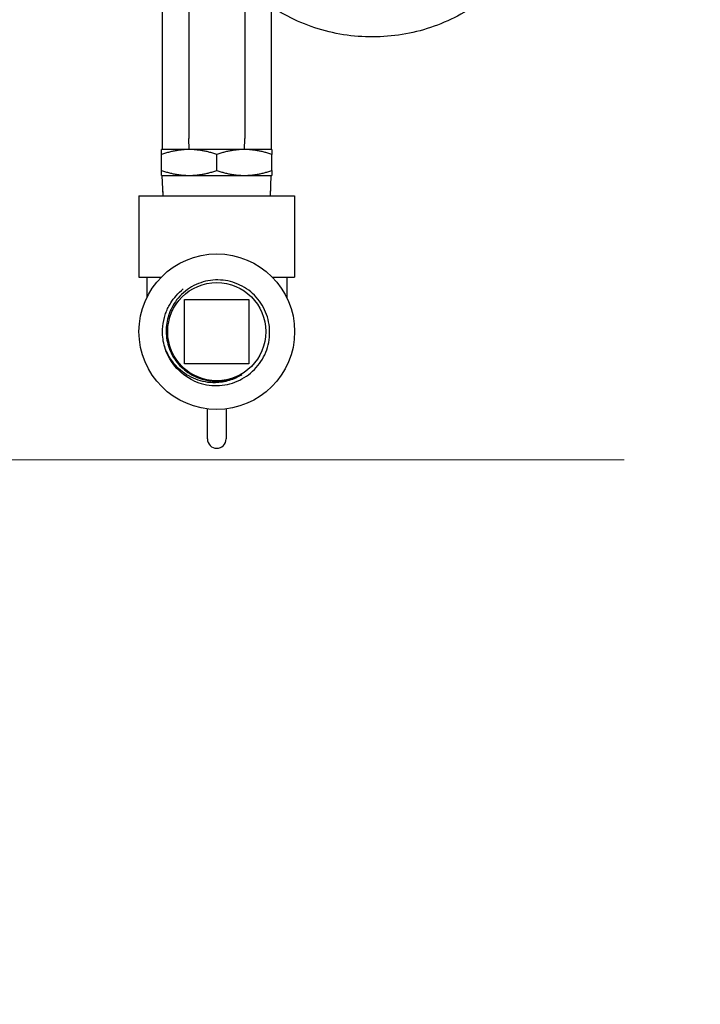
# Model space of a CAD drawing. Header units: inches. Extents: x 1 to 669, y 0 to 417.
# Tile 219 of 256: x 297 to 304, y 230 to 240. Entities that reach past the tile are written whole.
import ezdxf

# ---------------------------------------------------------------- set-up
doc = ezdxf.new("R2010")
doc.units = ezdxf.units.IN
doc.header["$LTSCALE"] = 12
doc.header["$MEASUREMENT"] = 0
doc.header["$PDMODE"] = 1
doc.layers.get('Defpoints').update_dxf_attribs({"linetype": 'CONTINUOUS'})
doc.layers.add('D', color=2, linetype='CONTINUOUS')
doc.layers.add('Q', color=4, linetype='CONTINUOUS')
doc.styles.get("Standard").update_dxf_attribs({"font": 'SIMPLEX.SHX', "width": 0.875})
doc.dimstyles.new('STANDARD$0', dxfattribs={"dimscale": 32, "dimtxt": 0.09375, "dimasz": 0.0625, "dimexe": 0.03125, "dimexo": 0.03125, "dimgap": 0.03125, "dimtad": 1, "dimtih": 1, "dimtoh": 1, "dimdec": 4, "dimzin": 12, "dimdsep": 46, "dimlunit": 5, "dimtxsty": 'Standard', "dimcen": -0.03125, "dimclrd": 256, "dimclre": 256, "dimclrt": 256, "dimadec": 0, "dimazin": 0, "dimtfac": 0.875, "dimtdec": 4, "dimtofl": 0, "dimtmove": 0, "dimatfit": 3, "dimfxl": 1, "dimtolj": 1, "dimtzin": 12, "dimlwd": 13, "dimlwe": 13, "dimarcsym": 0})

# ---------------------------------------------------------------- blocks, each defined once
blk = doc.blocks.new('*D64')
at = {"layer": 'D', "linetype": 'ByBlock', "lineweight": 13, "transparency": 16777216}
for p, q in [((302.9976, 235.621), (286.0479, 235.621)), ((287.0479, 233.621), (287.0479, 230.621)), ((287.0479, 222.621), (287.0479, 225.621)), ((302.9976, 220.621), (286.0479, 220.621))]:
    blk.add_line(p, q, dxfattribs=at)
at = {"layer": 'D', "transparency": 16777216}
for points in [[(286.7146, 233.621), (287.3812, 233.621), (287.0479, 235.621)], [(286.7146, 222.621), (287.3812, 222.621), (287.0479, 220.621)]]:
    blk.add_solid(points, dxfattribs=at)
at = {"layer": 'Defpoints', "color": 0, "transparency": 16777216}
for p in [(287.0479, 235.621), (303.9976, 235.621), (303.9976, 220.621)]:
    blk.add_point(p, dxfattribs=at)
at = {"layer": 'D', "transparency": 16777216, "insert": (287.0479, 228.121), "char_height": 3, "attachment_point": 5}
blk.add_mtext('\\A1;15', dxfattribs=at)

msp = doc.modelspace()

# ---------------------------------------------------------------- linework, layer by layer
at = {"layer": 'Q', "extrusion": (-1, 4.93038e-32, -2.22045e-16)}
for p, q in [((298.54511, 245.09398), (298.54511, 238.61427)), ((298.80011, 241.46977), (298.80011, 238.71977)), ((299.34011, 241.46977), (299.34011, 238.71977)), ((299.59511, 239.99267), (299.59511, 238.61427)), ((298.80379, 238.61427), (298.80011, 238.71977)), ((299.33642, 238.61427), (299.34011, 238.71977)), ((299.60136, 238.61427), (298.53886, 238.61427)), ((298.53886, 238.41172), (298.53886, 238.56682)), ((299.07011, 238.41172), (299.07011, 238.56682)), ((299.60136, 238.41172), (299.60136, 238.56682)), ((298.53886, 238.36427), (299.60136, 238.36427)), ((298.5537, 238.16757), (298.54511, 238.36427)), ((299.58652, 238.16757), (299.59511, 238.36427)), ((298.55263, 238.16757), (298.54995, 238.25349)), ((299.58759, 238.16757), (299.59027, 238.25349)), ((298.32011, 238.16757), (299.82011, 238.16757)), ((298.32011, 238.16757), (298.32011, 237.38157)), ((299.82011, 238.16757), (299.82011, 237.38157)), ((298.32011, 237.38157), (298.53352, 237.38157)), ((298.39511, 237.38157), (298.39511, 237.18449)), ((299.60669, 237.38157), (299.82011, 237.38157)), ((299.74511, 237.38157), (299.74511, 237.18449)), ((298.75961, 237.16807), (299.38061, 237.16807)), ((298.75961, 236.54707), (298.75961, 237.16807)), ((299.38061, 237.16807), (299.38061, 236.54707)), ((299.38061, 236.54707), (298.75961, 236.54707)), ((298.98011, 235.82257), (298.98011, 236.11299)), ((299.16011, 236.11299), (299.16011, 235.82257))]:
    msp.add_line(p, q, dxfattribs=at)
at = {"layer": 'Q'}
for radius in [0.75, 0.47302]:
    msp.add_circle((299.07011, 236.85757), radius, dxfattribs=at)
at = {"layer": 'Q', "extrusion": (2.22045e-16, -1.09476e-47, -1)}
msp.add_arc((-299.07011, 236.85757), 0.52333, 295.069294, 345.63153, dxfattribs=at)
at = {"layer": 'Q'}
msp.add_arc((299.07011, 235.82257), 0.09, 180, 0, dxfattribs=at)
for points, knots in [([(298.80009, 241.46977), (298.80009, 241.47477), (298.80011, 241.47976), (298.80028, 241.49975), (298.80061, 241.51473), (298.80266, 241.57467), (298.80594, 241.61961), (298.82592, 241.79925), (298.85664, 241.93332), (298.96564, 242.24155), (299.06052, 242.41334), (299.2946, 242.71107), (299.43581, 242.84166), (299.74886, 243.04881), (299.92422, 243.12838), (300.28787, 243.22752), (300.48082, 243.24746), (300.8575, 243.22643), (301.04602, 243.18502), (301.39536, 243.04664), (301.56086, 242.94866), (301.84937, 242.70754), (301.97587, 242.56146), (302.17472, 242.24073), (302.24883, 242.06161), (302.33561, 241.69512), (302.3499, 241.50318), (302.31704, 241.12911), (302.2701, 240.94234), (302.12122, 240.59604), (302.01666, 240.43264), (301.76563, 240.15101), (301.61586, 240.0293), (301.29006, 239.84213), (301.11033, 239.77364), (300.74199, 239.69804), (300.54891, 239.69003), (300.17412, 239.73416), (299.98784, 239.78771), (299.64704, 239.94801), (299.48796, 240.05636), (299.34795, 240.18939), (299.34402, 240.19316), (299.34011, 240.19695)], [0, 0, 0, 0, 0.0150063, 0.0150063, 0.0600285, 0.0600285, 0.1951828, 0.1951828, 0.6030137, 0.6030137, 1.1773162, 1.1773162, 1.7407446, 1.7407446, 2.3049796, 2.3049796, 2.8730268, 2.8730268, 3.4383151, 3.4383151, 4.0017873, 4.0017873, 4.5678619, 4.5678619, 5.1354555, 5.1354555, 5.6992597, 5.6992597, 6.263521, 6.263521, 6.831612, 6.831612, 7.3968375, 7.3968375, 7.9603396, 7.9603396, 8.5264318, 8.5264318, 9.0940008, 9.0940008, 9.6578035, 9.6578035, 9.6741599, 9.6741599, 9.6741599, 9.6741599]), ([(298.84837, 236.38354), (298.8796, 236.36942), (298.91218, 236.3584), (298.97894, 236.34291), (299.01293, 236.33849), (299.11433, 236.33533), (299.18126, 236.34627), (299.30767, 236.39328), (299.36585, 236.42906), (299.44011, 236.49789), (299.46243, 236.52306), (299.52112, 236.60396), (299.54931, 236.66468), (299.58103, 236.79398), (299.58408, 236.86137), (299.56412, 236.99254), (299.54165, 237.05511), (299.47417, 237.16784), (299.42997, 237.21694), (299.32518, 237.29555), (299.26549, 237.32429), (299.13893, 237.35699), (299.07338, 237.36083), (298.94515, 237.34318), (298.8836, 237.32209), (298.77185, 237.25743), (298.72278, 237.21441), (298.64992, 237.11953), (298.62397, 237.07064), (298.59805, 236.99251), (298.59163, 236.96591), (298.58332, 236.912), (298.58142, 236.88478), (298.5818, 236.85757)], [-6.6326606, -6.6326606, -6.6326606, -6.6326606, -6.3723193, -6.3723193, -6.1122285, -6.1122285, -5.6009724, -5.6009724, -5.0863724, -5.0863724, -4.8307044, -4.8307044, -4.3251441, -4.3251441, -3.8161807, -3.8161807, -3.3142309, -3.3142309, -2.815201, -2.815201, -2.3150877, -2.3150877, -1.8189233, -1.8189233, -1.327735, -1.327735, -0.8347634, -0.8347634, -0.4157216, -0.4157216, -0.2074001, -0.2074001, -0.000001, -0.000001, -0.000001, -0.000001]), ([(298.56315, 236.7277), (298.55679, 236.75259), (298.55227, 236.77792), (298.54701, 236.82889), (298.54625, 236.85446), (298.54905, 236.91877), (298.55505, 236.95724), (298.56978, 237.01132), (298.57512, 237.02771), (298.58742, 237.05994), (298.59438, 237.07576), (298.60952, 237.10604), (298.61764, 237.12051), (298.64183, 237.1592), (298.65926, 237.1825), (298.69954, 237.22794), (298.72265, 237.24968), (298.74759, 237.26919)], [-4.5068574, -4.5068574, -4.5068574, -4.5068574, -4.3111226, -4.3111226, -4.1164413, -4.1164413, -3.8207155, -3.8207155, -3.6894641, -3.6894641, -3.5578559, -3.5578559, -3.4315283, -3.4315283, -3.2102203, -3.2102203, -2.9689052, -2.9689052, -2.9689052, -2.9689052]), ([(298.5818, 236.85757), (298.58217, 236.83055), (298.5848, 236.80359), (298.59446, 236.75051), (298.60147, 236.72448), (298.62883, 236.64859), (298.6553, 236.60143), (298.72293, 236.51739), (298.76368, 236.48125), (298.85529, 236.42412), (298.90556, 236.40344), (298.95821, 236.39159)], [-1.6448774, -1.6448774, -1.6448774, -1.6448774, -1.4389299, -1.4389299, -1.2337045, -1.2337045, -0.8240852, -0.8240852, -0.4113113, -0.4113113, 0, 0, 0, 0]), ([(299.31025, 236.44254), (299.27306, 236.41849), (299.23263, 236.39967), (299.14737, 236.37343), (299.1028, 236.36621), (298.99286, 236.36367), (298.92819, 236.37505), (298.80584, 236.42222), (298.74945, 236.45798), (298.66934, 236.53406), (298.64145, 236.56838), (298.59465, 236.64408), (298.57622, 236.68484), (298.56315, 236.7277)], [-2.3818545, -2.3818545, -2.3818545, -2.3818545, -2.0387953, -2.0387953, -1.6915561, -1.6915561, -1.1909844, -1.1909844, -0.6810156, -0.6810156, -0.3418996, -0.3418996, -0.000001, -0.000001, -0.000001, -0.000001]), ([(298.95821, 236.39159), (299.01759, 236.37729), (299.07895, 236.37449), (299.19932, 236.39191), (299.25736, 236.41199), (299.31025, 236.44254)], [-0.93078321, -0.93078321, -0.93078321, -0.93078321, -0.46539525, -0.46539525, 0, 0, 0, 0])]:
    msp.add_open_spline(points, degree=3, knots=knots, dxfattribs=at)
for points, weights in [([(298.53886, 238.56682), (298.53886, 238.61427), (298.53886, 238.61427)], [1.09245608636, 1.08487688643, 1]), ([(298.80448, 238.61427), (298.68121, 238.61427), (298.53886, 238.56682)], [1, 1.08487688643, 1.09245608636]), ([(299.07011, 238.56682), (298.92776, 238.61427), (298.80448, 238.61427)], [1.09245608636, 1.08487688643, 1]), ([(299.33573, 238.61427), (299.21246, 238.61427), (299.07011, 238.56682)], [1, 1.08487688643, 1.09245608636]), ([(299.60136, 238.56682), (299.45901, 238.61427), (299.33573, 238.61427)], [1.09245608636, 1.08487688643, 1]), ([(299.60136, 238.61427), (299.60136, 238.61427), (299.60136, 238.56682)], [1, 1.08487688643, 1.09245608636]), ([(298.53886, 238.41172), (298.68121, 238.36427), (298.80448, 238.36427)], [1.09245608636, 1.08487688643, 1]), ([(298.53886, 238.36427), (298.53886, 238.36427), (298.53886, 238.41172)], [1, 1.08487688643, 1.09245608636]), ([(298.80448, 238.36427), (298.92776, 238.36427), (299.07011, 238.41172)], [1, 1.08487688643, 1.09245608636]), ([(299.07011, 238.41172), (299.21246, 238.36427), (299.33573, 238.36427)], [1.09245608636, 1.08487688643, 1]), ([(299.33573, 238.36427), (299.45901, 238.36427), (299.60136, 238.41172)], [1, 1.08487688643, 1.09245608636]), ([(299.60136, 238.41172), (299.60136, 238.36427), (299.60136, 238.36427)], [1.09245608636, 1.08487688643, 1])]:
    msp.add_rational_spline(points, weights, degree=2, dxfattribs=at)

# ---------------------------------------------------------------- dimensions: what is measured, and where the dimension line sits
at = {"layer": 'D'}
dim = msp.add_linear_dim(base=(287.04791, 235.62097), p1=(303.99759, 220.62097), p2=(303.99759, 235.62097), angle=90, dimstyle='STANDARD$0', override={"dimarcsym": 1}, dxfattribs=at)
dim.commit()
dim.dimension.update_dxf_attribs({"geometry": '*D64', "text_midpoint": (287.04791, 228.12097)})

doc.saveas('drawing.dxf')
